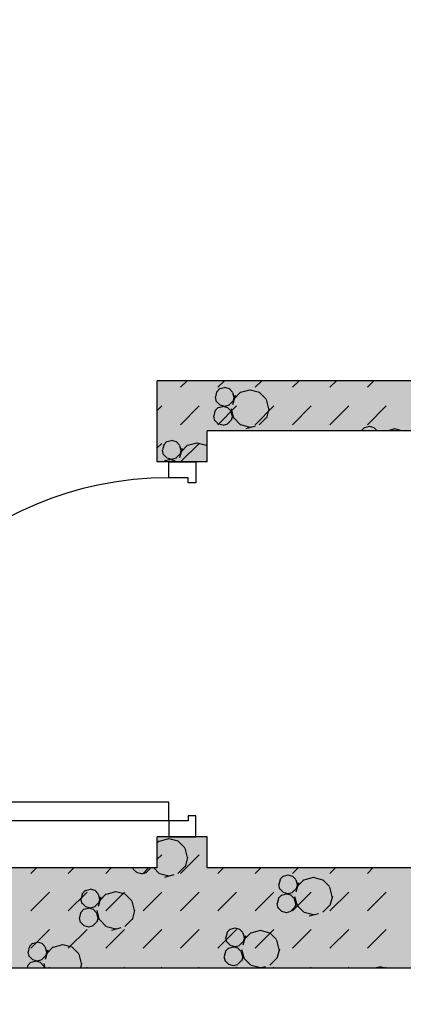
# Model space of a CAD drawing. Header units: millimetres. Extents: x 226749 to 325316, y -44191 to 40236.
# Tile 23 of 164: x 270028 to 270950, y -35667 to -33303. Entities that reach past the tile are written whole.
import ezdxf

# ---------------------------------------------------------------- set-up
doc = ezdxf.new("R2010")
doc.units = ezdxf.units.MM
doc.header["$LTSCALE"] = 100

msp = doc.modelspace()

# ---------------------------------------------------------------- hatches: boundary and pattern name
h = msp.add_hatch()
h.set_pattern_fill('DASH', color=256, scale=20, angle=45)
h.set_pattern_definition([(45, (312278.43, 34080), (0, 89.80256), [63.5, -63.5])])
h.paths.add_polyline_path([(272558.43, -35580), (272558.43, -38580), (271928.43, -38580), (271928.43, -38820), (273278.43, -38820), (273278.43, -38580), (272798.43, -38580), (272798.43, -35580), (275398.43, -35580), (275398.43, -38580), (274978.43, -38580), (274978.43, -38820), (276578.43, -38820), (276578.43, -38580), (275638.43, -38580), (275638.43, -35580), (278398.43, -35580), (278398.43, -38580), (277878.43, -38580), (277878.43, -38820), (278638.43, -38820), (278638.43, -34470), (278398.43, -34470), (278398.43, -35340), (274733.43, -35340), (274733.43, -31500), (274883.43, -31500), (274883.43, -31260), (274383.43, -31260), (274383.43, -31500), (274613.43, -31500), (274613.43, -33000), (274513.43, -33000), (274513.43, -33120), (274613.43, -33120), (274613.43, -35340), (273313.43, -35340), (273313.43, -35265), (273193.43, -35265), (273193.43, -35340), (271898.43, -35340), (271898.43, -34290), (273193.43, -34290), (273193.43, -34365), (273313.43, -34365), (273313.43, -34095), (273193.43, -34095), (273193.43, -34170), (271898.43, -34170), (271898.43, -33120), (273193.43, -33120), (273193.43, -33195), (273313.43, -33195), (273313.43, -33120), (273508.43, -33120), (273508.43, -33000), (271898.43, -33000), (271898.43, -31500), (273383.43, -31500), (273383.43, -31260), (270163.43, -31260), (270163.43, -31500), (271778.43, -31500), (271778.43, -33000), (270208.43, -33000), (270208.43, -33120), (271778.43, -33120), (271778.43, -34170), (270358.43, -34170), (270358.43, -34365), (270478.43, -34365), (270478.43, -34290), (271778.43, -34290), (271778.43, -35340), (270478.43, -35340), (270478.43, -35265), (270358.43, -35265), (270358.43, -35340), (269058.43, -35340), (269058.43, -33120), (269208.43, -33120), (269208.43, -33000), (269058.43, -33000), (269058.43, -31500), (269163.43, -31500), (269163.43, -31260), (264078.43, -31260), (264078.43, -38820), (265978.43, -38820), (265978.43, -38580), (264318.43, -38580), (264318.43, -31500), (268818.43, -31500), (268818.43, -38580), (268478.43, -38580), (268478.43, -38820), (270628.43, -38820), (270628.43, -38580), (269058.43, -38580), (269058.43, -35580)])
h.paths.add_polyline_path([(278398.43, -31500), (278398.43, -32370), (278638.43, -32370), (278638.43, -31260), (278283.43, -31260), (278283.43, -31500)])
h = msp.add_hatch()
h.set_pattern_fill('BET_KOM', color=256, scale=15, angle=135, pattern_type=2)
h.set_pattern_definition([(135, (-1982200.04, 658671.7), (-127.27922, -127.27922), [23.2935, -288.4755]), (165, (-1982216.51, 658688.18), (-127.279202, -127.27915), [23.2935, -336.7065]), (195, (-1982239.01, 658694.205), (-127.2791504, -127.2792018), [23.2935, -600.2445]), (225, (-1982261.5, 658688.18), (220.453974, -220.453974), [23.2935, -156.7065]), (285, (-1982200.04, 658671.7), (127.27915, 127.279202), [23.2935, -336.7065]), (255, (-1982194.01, 658649.2), (127.2792018, 127.2791504), [23.2935, -600.2445]), (225, (-1982200.04, 658626.7), (220.453974, -220.453974), [23.2935, -156.7065]), (195, (-1982216.51, 658610.235), (127.2791504, 127.2792018), [23.2935, -600.243]), (255, (-1982277.98, 658671.7), (127.2792018, 127.2791504), [23.2935, -600.243]), (165, (-1982239.01, 658604.2), (127.279202, 127.27915), [23.2935, -336.7065]), (285, (-1982284.01, 658649.2), (-127.27915, -127.279202), [23.2935, -336.7065]), (135, (-1982261.51, 658610.23), (-127.27922, -127.27922), [23.2935, -288.4755]), (135, (-1982280.7, 658688.74), (-127.27922, -127.27922), [11.6475, -300.1215]), (165, (-1982288.94, 658696.97), (-127.279202, -127.27915), [11.6475, -348.3525]), (285, (-1982280.7, 658688.74), (127.27915, 127.279202), [11.6475, -348.3525]), (195, (-1982300.19, 658699.99), (-127.2791504, -127.2792018), [11.6475, -611.8905]), (255, (-1982277.69, 658677.49), (127.2792018, 127.2791504), [11.6475, -611.8905]), (225, (-1982311.44, 658696.97), (220.453974, -220.453974), [11.6475, -168.3525]), (225, (-1982280.7, 658666.24), (220.453974, -220.453974), [11.6475, -168.3525]), (255, (-1982319.675, 658688.74), (127.2792018, 127.2791504), [11.6475, -611.8905]), (195, (-1982288.94, 658658), (127.2791504, 127.2792018), [11.6475, -611.8905]), (285, (-1982322.69, 658677.49), (-127.27915, -127.279202), [11.6475, -348.3525]), (165, (-1982300.19, 658654.99), (127.279202, 127.27915), [11.6475, -348.3525]), (135, (-1982311.44, 658658), (-127.27922, -127.27922), [11.6475, -300.1215]), (135, (-1982284.69, 658643.23), (-127.27922, -127.27922), [11.6475, -300.1215]), (135, (-1982315.42, 658612.5), (-127.27922, -127.27922), [11.6475, -300.1215]), (165, (-1982292.92, 658651.47), (-127.279202, -127.27915), [11.6475, -348.3525]), (195, (-1982304.17, 658654.48), (-127.2791504, -127.2792018), [11.6475, -611.8905]), (225, (-1982315.42, 658651.47), (220.453974, -220.453974), [11.6475, -168.3525]), (225, (-1982284.7, 658620.73), (220.453974, -220.453974), [11.6475, -168.3525]), (255, (-1982323.66, 658643.23), (127.2792018, 127.2791504), [11.6475, -611.8905]), (285, (-1982326.67, 658631.98), (-127.27915, -127.279202), [11.6475, -348.3525]), (285, (-1982284.69, 658643.23), (127.27915, 127.279202), [11.6475, -348.3525]), (255, (-1982281.67, 658631.98), (127.2792018, 127.2791504), [11.6475, -611.8905]), (195, (-1982292.92, 658612.495), (127.2791504, 127.2792018), [11.6475, -611.8905]), (165, (-1982304.17, 658609.48), (127.279202, 127.27915), [11.6475, -348.3525])])
h.paths.add_polyline_path([(269058.43, -35340), (269058.43, -33120), (269208.43, -33120), (269208.43, -33000), (269058.43, -33000), (269058.43, -31500), (269163.43, -31500), (269163.43, -31260), (264078.43, -31260), (264078.43, -38820), (265978.43, -38820), (265978.43, -38580), (264318.43, -38580), (264318.43, -31500), (268818.43, -31500), (268818.43, -38580), (268478.43, -38580), (268478.43, -38820), (270628.43, -38820), (270628.43, -38580), (269058.43, -38580), (269058.43, -35580), (272558.43, -35580), (272558.43, -38580), (271928.43, -38580), (271928.43, -38820), (273278.43, -38820), (273278.43, -38580), (272798.43, -38580), (272798.43, -35580), (275398.43, -35580), (275398.43, -38580), (274978.43, -38580), (274978.43, -38820), (276578.43, -38820), (276578.43, -38580), (275638.43, -38580), (275638.43, -35580), (278398.43, -35580), (278398.43, -38580), (277878.43, -38580), (277878.43, -38820), (278638.43, -38820), (278638.43, -34470), (278398.43, -34470), (278398.43, -35340), (274733.43, -35340), (274733.43, -31500), (274883.43, -31500), (274883.43, -31260), (274383.43, -31260), (274383.43, -31500), (274613.43, -31500), (274613.43, -33000), (274513.43, -33000), (274513.43, -33120), (274613.43, -33120), (274613.43, -35340), (273313.43, -35340), (273313.43, -35265), (273193.43, -35265), (273193.43, -35340), (271898.43, -35340), (271898.43, -34290), (273193.43, -34290), (273193.43, -34365), (273313.43, -34365), (273313.43, -34095), (273193.43, -34095), (273193.43, -34170), (271898.43, -34170), (271898.43, -33120), (273193.43, -33120), (273193.43, -33195), (273313.43, -33195), (273313.43, -33120), (273508.43, -33120), (273508.43, -33000), (271898.43, -33000), (271898.43, -31500), (273383.43, -31500), (273383.43, -31260), (270163.43, -31260), (270163.43, -31500), (271778.43, -31500), (271778.43, -33000), (270208.43, -33000), (270208.43, -33120), (271778.43, -33120), (271778.43, -34170), (270358.43, -34170), (270358.43, -34365), (270478.43, -34365), (270478.43, -34290), (271778.43, -34290), (271778.43, -35340), (270478.43, -35340), (270478.43, -35265), (270358.43, -35265), (270358.43, -35340)])
h.paths.add_polyline_path([(278638.43, -31260), (278283.43, -31260), (278283.43, -31500), (278398.43, -31500), (278398.43, -32370), (278638.43, -32370)])

# ---------------------------------------------------------------- linework, layer by layer
for p, q in [((270358.43, -34365), (270358.43, -34170)), ((271778.43, -34170), (270358.43, -34170)), ((270358.43, -34365), (270358.43, -34170)), ((271778.43, -34170), (270358.43, -34170)), ((270414.14, -34185.79), (270429.94, -34170)), ((270503.95, -34185.79), (270519.74, -34170)), ((270593.75, -34185.79), (270609.54, -34170)), ((270683.55, -34185.79), (270699.34, -34170)), ((270773.36, -34185.79), (270789.15, -34170)), ((270863.16, -34185.79), (270878.95, -34170)), ((270501.09, -34197.85), (270498.07, -34209.1)), ((270508.62, -34188.96), (270500.39, -34197.2)), ((270519.66, -34186.88), (270508.41, -34189.89)), ((270531.82, -34189.61), (270520.57, -34186.6)), ((270539.36, -34197.2), (270531.12, -34188.96)), ((270539.15, -34198.13), (270542.16, -34209.38)), ((270545.37, -34205.2), (270539.34, -34227.7)), ((270558.55, -34197.76), (270542.08, -34214.23)), ((270580.84, -34192.66), (270558.34, -34198.69)), ((270604.25, -34198.41), (270581.75, -34192.38)), ((270620.02, -34214.23), (270603.55, -34197.76)), ((270358.43, -34241.5), (270369.24, -34230.69)), ((270414.14, -34275.59), (270459.05, -34230.69)), ((270497.16, -34209.38), (270500.18, -34220.63)), ((270508.62, -34227.94), (270500.39, -34219.7)), ((270503.95, -34275.59), (270548.85, -34230.69)), ((270520.57, -34231.6), (270509.32, -34228.58)), ((270530.91, -34228.86), (270519.66, -34231.88)), ((270539.36, -34219.7), (270531.12, -34227.94)), ((270543.07, -34209.1), (270540.06, -34220.35)), ((270593.75, -34275.59), (270638.65, -34230.69)), ((270619.81, -34215.16), (270625.84, -34237.66)), ((270683.55, -34275.59), (270728.45, -34230.69)), ((270773.36, -34275.59), (270818.26, -34230.69)), ((270863.16, -34275.59), (270908.06, -34230.69)), ((270493.18, -34254.88), (270496.2, -34266.13)), ((270497.1, -34243.35), (270494.09, -34254.6)), ((270504.64, -34234.47), (270496.41, -34242.71)), ((270515.68, -34232.38), (270504.43, -34235.4)), ((270527.84, -34235.12), (270516.59, -34232.1)), ((270535.38, -34242.71), (270527.14, -34234.47)), ((270535.17, -34243.63), (270538.18, -34254.89)), ((270535.84, -34237.66), (270541.87, -34260.16)), ((270539.09, -34254.6), (270536.08, -34265.85)), ((270626.75, -34237.38), (270620.72, -34259.88)), ((270504.64, -34273.44), (270496.41, -34265.21)), ((270516.59, -34277.1), (270505.34, -34274.09)), ((270526.93, -34274.37), (270515.68, -34277.38)), ((270535.38, -34265.21), (270527.14, -34273.44)), ((270558.55, -34275.7), (270542.08, -34259.23)), ((270581.75, -34282.38), (270559.25, -34276.35)), ((270593.66, -34279.22), (270571.16, -34285.25)), ((270620.02, -34259.23), (270603.55, -34275.7)), ((271778.43, -34290), (270478.43, -34290)), ((270478.43, -34365), (270478.43, -34290)), ((271778.43, -34290), (270478.43, -34290)), ((270478.43, -34365), (270478.43, -34290)), ((270856.36, -34282.14), (270848.5, -34290)), ((270867.4, -34280.05), (270856.15, -34283.07)), ((270879.56, -34282.79), (270868.3, -34279.77)), ((270886.72, -34290), (270878.86, -34282.14)), ((270928.57, -34285.83), (270913.03, -34290)), ((270946.07, -34290), (270929.48, -34285.55)), ((270358.43, -34331.31), (270369.24, -34320.49)), ((270373.81, -34325.13), (270370.79, -34336.38)), ((270381.35, -34316.24), (270373.11, -34324.48)), ((270392.38, -34314.16), (270381.13, -34317.17)), ((270404.54, -34316.89), (270393.29, -34313.88)), ((270412.08, -34324.48), (270403.84, -34316.24)), ((270411.87, -34325.41), (270414.88, -34336.66)), ((270414.54, -34365), (270459.05, -34320.49)), ((270431.27, -34325.04), (270414.8, -34341.51)), ((270453.56, -34319.94), (270431.06, -34325.97)), ((270476.97, -34325.69), (270454.47, -34319.66)), ((270478.43, -34327.2), (270476.27, -34325.04)), ((270369.88, -34336.66), (270372.9, -34347.91)), ((270381.35, -34355.21), (270373.11, -34346.98)), ((270412.08, -34346.98), (270403.84, -34355.22)), ((270418.09, -34332.48), (270412.06, -34354.98)), ((270415.79, -34336.38), (270412.78, -34347.63)), ((270478.43, -34365), (270358.43, -34365)), ((270478.43, -34365), (270358.43, -34365)), ((270377.36, -34361.75), (270374.11, -34365)), ((270388.4, -34359.66), (270377.15, -34362.68)), ((270393.29, -34358.88), (270382.04, -34355.86)), ((270400.56, -34362.4), (270389.31, -34359.38)), ((270403.63, -34356.14), (270392.38, -34359.16)), ((270403.11, -34365), (270399.86, -34361.75)), ((270408.56, -34364.94), (270408.58, -34365)), ((270358.43, -35340), (270358.43, -35265)), ((270478.43, -35265), (270358.43, -35265)), ((270358.43, -35340), (270358.43, -35265)), ((270478.43, -35265), (270358.43, -35265)), ((270385.35, -35269.96), (270362.85, -35275.99)), ((270408.76, -35275.71), (270386.26, -35269.68)), ((270478.43, -35340), (270478.43, -35265)), ((270478.43, -35340), (270478.43, -35265)), ((270363.06, -35275.06), (270358.43, -35279.7)), ((270424.54, -35291.54), (270408.06, -35275.06)), ((270424.32, -35292.46), (270430.35, -35314.96)), ((270358.43, -35319.13), (270369.24, -35308.32)), ((270414.14, -35353.22), (270459.05, -35308.32)), ((270431.26, -35314.68), (270425.23, -35337.18)), ((270358.43, -35340), (269058.43, -35340)), ((270358.43, -35340), (269058.43, -35340)), ((270054.93, -35353.22), (270068.16, -35340)), ((270144.74, -35353.22), (270157.96, -35340)), ((270234.54, -35353.22), (270247.76, -35340)), ((270299.79, -35340), (270300.71, -35343.44)), ((270309.16, -35350.75), (270300.92, -35342.51)), ((270324.34, -35353.22), (270337.57, -35340)), ((270339.89, -35342.51), (270331.65, -35350.75)), ((270341.44, -35340), (270340.59, -35343.16)), ((270363.06, -35353.01), (270350.06, -35340)), ((270424.54, -35336.54), (270408.06, -35353.01)), ((271778.43, -35340), (270478.43, -35340)), ((271778.43, -35340), (270478.43, -35340)), ((270503.95, -35353.22), (270517.17, -35340)), ((270593.75, -35353.22), (270606.97, -35340)), ((270683.55, -35353.22), (270696.78, -35340)), ((270773.36, -35353.22), (270786.58, -35340)), ((270863.16, -35353.22), (270876.38, -35340)), ((270321.1, -35354.41), (270309.85, -35351.39)), ((270331.44, -35351.67), (270320.19, -35354.69)), ((270386.26, -35359.68), (270363.76, -35353.65)), ((270398.17, -35356.53), (270375.67, -35362.56)), ((270660.87, -35359.44), (270652.63, -35367.68)), ((270671.91, -35357.36), (270660.66, -35360.37)), ((270684.07, -35360.09), (270672.82, -35357.08)), ((270691.61, -35367.68), (270683.37, -35359.44)), ((270733.08, -35363.14), (270710.58, -35369.17)), ((270756.49, -35368.89), (270734, -35362.86)), ((270649.41, -35379.86), (270652.42, -35391.11)), ((270653.33, -35368.33), (270650.32, -35379.58)), ((270660.87, -35398.41), (270652.63, -35390.18)), ((270691.61, -35390.18), (270683.37, -35398.42)), ((270691.39, -35368.61), (270694.41, -35379.86)), ((270697.62, -35375.67), (270691.59, -35398.17)), ((270695.32, -35379.58), (270692.3, -35390.83)), ((270710.8, -35368.24), (270694.33, -35384.71)), ((270772.27, -35384.71), (270755.8, -35368.24)), ((270772.06, -35385.64), (270778.08, -35408.14)), ((270054.93, -35443.03), (270099.84, -35398.12)), ((270144.74, -35443.03), (270189.64, -35398.12)), ((270174.4, -35413.96), (270177.41, -35425.21)), ((270178.32, -35402.43), (270175.3, -35413.68)), ((270185.86, -35393.55), (270177.62, -35401.78)), ((270196.9, -35391.46), (270185.65, -35394.48)), ((270209.06, -35394.2), (270197.8, -35391.18)), ((270216.59, -35401.78), (270208.36, -35393.55)), ((270216.38, -35402.71), (270219.4, -35413.96)), ((270222.61, -35409.78), (270216.58, -35432.28)), ((270220.31, -35413.68), (270217.29, -35424.93)), ((270235.79, -35402.34), (270219.31, -35418.81)), ((270234.54, -35443.03), (270279.44, -35398.12)), ((270258.07, -35397.24), (270235.57, -35403.27)), ((270281.48, -35402.99), (270258.98, -35396.96)), ((270297.26, -35418.81), (270280.78, -35402.34)), ((270324.34, -35443.03), (270369.24, -35398.12)), ((270414.14, -35443.03), (270459.05, -35398.12)), ((270503.95, -35443.03), (270548.85, -35398.12)), ((270593.75, -35443.03), (270638.65, -35398.12)), ((270649.35, -35413.83), (270646.34, -35425.08)), ((270656.89, -35404.95), (270648.65, -35413.19)), ((270667.93, -35402.86), (270656.68, -35405.88)), ((270672.82, -35402.08), (270661.57, -35399.06)), ((270680.09, -35405.6), (270668.84, -35402.58)), ((270683.16, -35399.34), (270671.91, -35402.36)), ((270687.62, -35413.19), (270679.39, -35404.95)), ((270683.55, -35443.03), (270728.45, -35398.12)), ((270688.09, -35408.14), (270694.11, -35430.64)), ((270778.99, -35407.86), (270772.97, -35430.36)), ((270773.36, -35443.03), (270818.26, -35398.12)), ((270863.16, -35443.03), (270908.06, -35398.12)), ((270185.86, -35432.52), (270177.62, -35424.28)), ((270192.91, -35436.97), (270181.66, -35439.98)), ((270197.8, -35436.18), (270186.55, -35433.17)), ((270205.07, -35439.7), (270193.82, -35436.69)), ((270208.15, -35433.45), (270196.9, -35436.46)), ((270216.59, -35424.28), (270208.36, -35432.52)), ((270297.04, -35419.74), (270303.07, -35442.24)), ((270645.43, -35425.36), (270648.44, -35436.61)), ((270656.89, -35443.92), (270648.65, -35435.69)), ((270687.62, -35435.69), (270679.39, -35443.92)), ((270687.41, -35414.11), (270690.43, -35425.36)), ((270691.34, -35425.08), (270688.32, -35436.33)), ((270710.8, -35446.18), (270694.33, -35429.71)), ((270772.27, -35429.71), (270755.8, -35446.18)), ((270170.41, -35459.47), (270173.43, -35470.72)), ((270174.34, -35447.94), (270171.32, -35459.19)), ((270181.88, -35439.05), (270173.64, -35447.29)), ((270212.61, -35447.29), (270204.38, -35439.05)), ((270212.4, -35448.22), (270215.41, -35459.47)), ((270213.07, -35442.24), (270219.1, -35464.74)), ((270216.32, -35459.19), (270213.31, -35470.44)), ((270303.98, -35441.96), (270297.95, -35464.46)), ((270668.84, -35447.58), (270657.59, -35444.57)), ((270679.18, -35444.85), (270667.93, -35447.86)), ((270734, -35452.86), (270711.5, -35446.83)), ((270745.9, -35449.7), (270723.4, -35455.73)), ((270181.88, -35478.03), (270173.64, -35469.79)), ((270193.82, -35481.69), (270182.57, -35478.67)), ((270204.16, -35478.95), (270192.91, -35481.97)), ((270212.61, -35469.79), (270204.37, -35478.03)), ((270235.79, -35480.29), (270219.31, -35463.81)), ((270258.98, -35486.96), (270236.48, -35480.93)), ((270270.89, -35483.81), (270248.39, -35489.84)), ((270297.26, -35463.81), (270280.78, -35480.29)), ((270544.63, -35484.64), (270533.38, -35487.65)), ((270556.79, -35487.37), (270545.54, -35484.36)), ((270054.93, -35532.83), (270099.84, -35487.93)), ((270144.74, -35532.83), (270189.64, -35487.93)), ((270234.54, -35532.83), (270279.44, -35487.93)), ((270324.34, -35532.83), (270369.24, -35487.93)), ((270414.14, -35532.83), (270459.05, -35487.93)), ((270503.95, -35532.83), (270548.85, -35487.93)), ((270522.13, -35507.14), (270525.14, -35518.39)), ((270526.05, -35495.61), (270523.04, -35506.86)), ((270533.59, -35486.72), (270525.35, -35494.96)), ((270564.33, -35494.96), (270556.09, -35486.72)), ((270564.11, -35495.89), (270567.13, -35507.14)), ((270570.34, -35502.95), (270564.31, -35525.45)), ((270568.04, -35506.86), (270565.02, -35518.11)), ((270583.52, -35495.52), (270567.05, -35511.99)), ((270605.81, -35490.42), (270583.31, -35496.45)), ((270593.75, -35532.83), (270638.65, -35487.93)), ((270629.22, -35496.17), (270606.72, -35490.14)), ((270644.99, -35511.99), (270628.52, -35495.52)), ((270683.55, -35532.83), (270728.45, -35487.93)), ((270773.36, -35532.83), (270818.26, -35487.93)), ((270863.16, -35532.83), (270908.06, -35487.93)), ((270051.04, -35529.71), (270048.03, -35540.96)), ((270058.58, -35520.83), (270050.34, -35529.06)), ((270069.62, -35518.74), (270058.37, -35521.76)), ((270081.78, -35521.47), (270070.53, -35518.46)), ((270089.31, -35529.06), (270081.08, -35520.83)), ((270089.1, -35529.99), (270092.12, -35541.24)), ((270108.51, -35529.62), (270092.04, -35546.09)), ((270130.79, -35524.52), (270108.29, -35530.55)), ((270154.2, -35530.27), (270131.7, -35524.24)), ((270169.98, -35546.09), (270153.51, -35529.62)), ((270529.61, -35532.23), (270521.37, -35540.47)), ((270533.59, -35525.69), (270525.35, -35517.46)), ((270540.65, -35530.14), (270529.4, -35533.16)), ((270545.54, -35529.36), (270534.29, -35526.34)), ((270552.81, -35532.88), (270541.56, -35529.86)), ((270555.88, -35526.62), (270544.63, -35529.64)), ((270560.35, -35540.47), (270552.11, -35532.23)), ((270564.33, -35517.46), (270556.09, -35525.69)), ((270644.78, -35512.92), (270650.81, -35535.42)), ((270047.12, -35541.24), (270050.13, -35552.49)), ((270058.58, -35559.8), (270050.34, -35551.56)), ((270089.31, -35551.56), (270081.08, -35559.8)), ((270095.33, -35537.06), (270089.3, -35559.56)), ((270093.03, -35540.96), (270090.01, -35552.21)), ((270169.76, -35547.02), (270175.79, -35569.52)), ((270518.15, -35552.64), (270521.16, -35563.89)), ((270522.07, -35541.11), (270519.06, -35552.36)), ((270560.13, -35541.39), (270563.15, -35552.64)), ((270560.81, -35535.42), (270566.84, -35557.92)), ((270564.06, -35552.36), (270561.04, -35563.61)), ((270651.72, -35535.14), (270645.69, -35557.64)), ((270047.06, -35575.22), (270045.78, -35580)), ((270054.6, -35566.33), (270046.36, -35574.57)), ((270065.64, -35564.25), (270054.38, -35567.26)), ((270070.53, -35563.46), (270059.27, -35560.45)), ((270077.79, -35566.98), (270066.54, -35563.97)), ((270080.87, -35560.73), (270069.62, -35563.74)), ((270085.33, -35574.57), (270077.1, -35566.33)), ((270085.12, -35575.5), (270086.33, -35580)), ((270085.79, -35569.52), (270088.6, -35580)), ((270097.57, -35580), (270099.84, -35577.73)), ((270176.7, -35569.24), (270173.82, -35580)), ((270187.37, -35580), (270189.64, -35577.73)), ((270277.17, -35580), (270279.44, -35577.73)), ((270366.97, -35580), (270369.24, -35577.73)), ((270456.78, -35580), (270459.05, -35577.73)), ((270529.61, -35571.2), (270521.37, -35562.96)), ((270541.56, -35574.86), (270530.31, -35571.85)), ((270551.9, -35572.13), (270540.65, -35575.14)), ((270546.58, -35580), (270548.85, -35577.73)), ((270560.34, -35562.96), (270552.11, -35571.2)), ((270583.52, -35573.46), (270567.05, -35556.99)), ((270606.21, -35580), (270584.22, -35574.11)), ((270618.62, -35576.98), (270607.36, -35580)), ((270644.99, -35556.99), (270628.52, -35573.46)), ((270636.38, -35580), (270638.65, -35577.73)), ((270726.18, -35580), (270728.45, -35577.73)), ((270815.99, -35580), (270818.26, -35577.73)), ((270892.36, -35577.81), (270884.2, -35580)), ((270902.49, -35580), (270893.27, -35577.53)), ((270905.79, -35580), (270908.06, -35577.73)), ((269058.43, -35580), (272558.43, -35580)), ((269058.43, -35580), (272558.43, -35580)), ((270881.32, -35579.9), (270881.22, -35580)), ((270903.93, -35580), (270903.82, -35579.9))]:
    msp.add_line(p, q)
at = {"ltscale": 0.03}
for p, q in [((270385.93, -34403), (270385.93, -34365)), ((270385.93, -34365), (270450.93, -34365)), ((270385.93, -34403), (270385.93, -34365)), ((270385.93, -34365), (270450.93, -34365)), ((270450.93, -34365), (270450.93, -34415)), ((270450.93, -34365), (270450.93, -34415)), ((270432.93, -34403), (270385.93, -34403)), ((270432.93, -34403), (270385.93, -34403)), ((270432.93, -34415), (270432.93, -34403)), ((270432.93, -34415), (270432.93, -34403)), ((270450.93, -34415), (270432.93, -34415)), ((270450.93, -34415), (270432.93, -34415)), ((270385.93, -35182), (269561.93, -35182)), ((270385.93, -35182), (269561.93, -35182)), ((270385.93, -35227), (270385.93, -35182)), ((270385.93, -35227), (270385.93, -35182)), ((270450.93, -35215), (270432.93, -35215)), ((270432.93, -35215), (270432.93, -35227)), ((270450.93, -35215), (270432.93, -35215)), ((270432.93, -35215), (270432.93, -35227)), ((270450.93, -35265), (270450.93, -35215)), ((270450.93, -35265), (270450.93, -35215)), ((270385.93, -35227), (269561.93, -35227)), ((270385.93, -35227), (269561.93, -35227)), ((270432.93, -35227), (270385.93, -35227)), ((270385.93, -35227), (270385.93, -35265)), ((270432.93, -35227), (270385.93, -35227)), ((270385.93, -35227), (270385.93, -35265)), ((270385.93, -35265), (270450.93, -35265)), ((270385.93, -35265), (270450.93, -35265))]:
    msp.add_line(p, q, dxfattribs=at)
msp.add_arc((270385.93, -35227), 824, 90, 180, dxfattribs=at)
msp.add_arc((270385.93, -35227), 824, 90, 180, dxfattribs=at)

doc.saveas('drawing.dxf')
